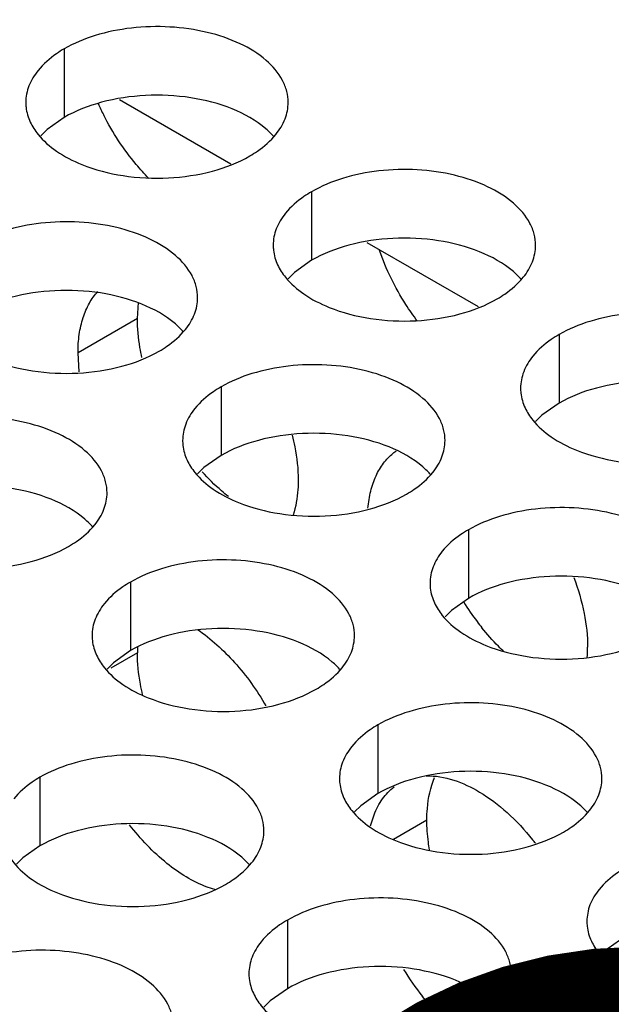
# Model space of a CAD drawing. Header units: inches. Extents: x 0 to 34, y 0 to 22.
# Tile 136 of 155: x 17.991 to 18.103, y 19.734 to 19.921. Entities that reach past the tile are written whole.
import ezdxf

# ---------------------------------------------------------------- set-up
doc = ezdxf.new("R2010")
doc.units = ezdxf.units.IN
doc.header["$LTSCALE"] = 1.87
doc.header["$MEASUREMENT"] = 0
doc.layers.get('0').update_dxf_attribs({"linetype": 'CONTINUOUS'})
for name, color, linetype in [('02___PRT_ALL_AXES', 7, 'CONTINUOUS'), ('COSMETIC', 7, 'CONTINUOUS'), ('DETAIL', 7, 'CONTINUOUS')]:
    doc.layers.add(name, color=color, linetype=linetype)
doc.styles.get("Standard").update_dxf_attribs({"font": 'txt', "width": 0.8})
doc.dimstyles.get("Standard").update_dxf_attribs({"dimtxt": 0.125, "dimasz": 0.18, "dimexe": 0.18, "dimexo": 0.0625, "dimgap": 0.09, "dimtad": 0, "dimtih": 1, "dimtoh": 1, "dimdec": 3, "dimzin": 4, "dimdsep": 46, "dimtxsty": 'STANDARD', "dimblk": '_FILLED', "dimblk1": '_FILLED', "dimblk2": '_FILLED', "dimcen": 0.09, "dimadec": 0, "dimazin": 0, "dimtol": 1, "dimtp": 0.01, "dimtm": 0.01, "dimtfac": 1, "dimtdec": 3, "dimtofl": 0, "dimtmove": 0, "dimatfit": 3, "dimldrblk": '_FILLED', "dimfxl": 1, "dimtolj": 1, "dimtzin": 4, "dimarcsym": 0})

# ---------------------------------------------------------------- blocks, each defined once
blk = doc.blocks.new('_FILLED')
at = {"color": 0, "linetype": 'BYBLOCK'}
blk.add_solid([(0, 0), (-1, 0.1736111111), (-1, -0.1736111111)], dxfattribs=at)

msp = doc.modelspace()

# ---------------------------------------------------------------- linework, layer by layer
at = {"color": 3, "linetype": 'CONTINUOUS'}
for p, q in [((18.0096278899, 19.906176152), (18.0308007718, 19.8939511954)), ((18.056768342, 19.8789578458), (18.0779412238, 19.8667328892))]:
    msp.add_line(p, q, dxfattribs=at)
at = {"layer": '02___PRT_ALL_AXES', "color": 7, "linetype": 'CONTINUOUS'}
for p, q in [((17.9990735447, 19.9158317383), (17.9990735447, 19.9027682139)), ((17.9990735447, 19.9027682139), (17.9958193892, 19.9004517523)), ((17.9958193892, 19.9004517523), (17.9946080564, 19.8992611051)), ((18.0462139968, 19.8886134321), (18.0462139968, 19.8755499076)), ((18.0462139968, 19.8755499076), (18.0429598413, 19.8732334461)), ((18.0429598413, 19.8732334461), (18.0417485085, 19.8720427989)), ((18.0130163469, 19.8644290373), (18.0132006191, 19.8675124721)), ((18.0130163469, 19.8644290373), (18.0017026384, 19.8578966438)), ((18.0933544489, 19.8613951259), (18.0933544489, 19.8483316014)), ((18.0289593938, 19.8514325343), (18.0289593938, 19.8383690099)), ((18.0933544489, 19.8483316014), (18.0901002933, 19.8460151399)), ((18.0901002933, 19.8460151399), (18.0888889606, 19.8448244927)), ((18.0289593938, 19.8383690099), (18.0257052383, 19.8360525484)), ((18.0257052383, 19.8360525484), (18.0244939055, 19.8348619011)), ((18.0760998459, 19.8242142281), (18.0760998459, 19.8111507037)), ((18.0117047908, 19.8142516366), (18.0117047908, 19.8011881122)), ((18.0760998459, 19.8111507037), (18.0728456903, 19.8088342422)), ((18.0728456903, 19.8088342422), (18.0716343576, 19.8076435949)), ((18.0130163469, 19.8007443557), (18.0079781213, 19.7978353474)), ((18.0117047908, 19.8011881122), (18.0084506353, 19.7988716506)), ((18.0084506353, 19.7988716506), (18.0072393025, 19.7976810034)), ((18.0588452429, 19.7870333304), (18.0588452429, 19.7739698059)), ((17.9944501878, 19.7770707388), (17.9944501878, 19.7640072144)), ((18.0588452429, 19.7739698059), (18.0555910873, 19.7716533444)), ((18.0555910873, 19.7716533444), (18.0543797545, 19.7704626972)), ((18.0681706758, 19.7688989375), (18.0618026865, 19.7652221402)), ((17.9944501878, 19.7640072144), (17.9911960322, 19.7616907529)), ((17.9911960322, 19.7616907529), (17.9899846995, 19.7605001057)), ((18.0415906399, 19.7498524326), (18.0415906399, 19.7367889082)), ((18.105985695, 19.7467514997), (18.1027315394, 19.7444350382)), ((18.1027315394, 19.7444350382), (18.1015202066, 19.743244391)), ((18.0415906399, 19.7367889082), (18.0383364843, 19.7344724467)), ((18.0383364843, 19.7344724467), (18.0371251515, 19.7332817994))]:
    msp.add_line(p, q, dxfattribs=at)
at = {"layer": '02___PRT_ALL_AXES', "color": 3, "linetype": 'CONTINUOUS'}
for p, q in [((18.0019238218, 19.8542742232), (18.0017026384, 19.8578966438)), ((18.0574657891, 19.7678008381), (18.0581220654, 19.7699204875)), ((18.0279717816, 19.7556062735), (18.0263228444, 19.7561425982))]:
    msp.add_line(p, q, dxfattribs=at)
for centre, radius, start, end in [((18.0513939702, 19.9261137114), 0.0503150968, 204.2947738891, 207.1190283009), ((18.0679856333, 19.8309927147), 0.0099725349, 124.4672927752, 128.5941330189), ((18.0725738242, 19.8018183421), 0.0262381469, 355.7369495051, 0.0187597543), ((18.0509553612, 19.7351424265), 0.0479408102, 37.7669592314, 38.7890040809), ((18.1061903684, 19.7665181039), 0.049813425, 211.5202184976, 218.7574726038)]:
    msp.add_arc(centre, radius, start, end, dxfattribs=at)
at = {"layer": '02___PRT_ALL_AXES', "color": 7, "linetype": 'CONTINUOUS'}
for centre, radius, start, end in [((18.1179907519, 19.8370644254), 0.0504002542, 211.8990639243, 217.0332979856), ((18.1162794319, 19.8357828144), 0.0482622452, 217.0423211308, 218.7859671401), ((18.039620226, 19.8007500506), 0.0266038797, 177.5558914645, 180.0122648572)]:
    msp.add_arc(centre, radius, start, end, dxfattribs=at)
at = {"layer": '02___PRT_ALL_AXES', "color": 3, "linetype": 'CONTINUOUS'}
for points, knots in [([(18.0417503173, 19.9056152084), (18.0417506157, 19.9063271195), (18.0415621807, 19.9077863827), (18.0404113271, 19.9106973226), (18.0374873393, 19.9140585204), (18.032466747, 19.9171079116), (18.0261991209, 19.9192077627), (18.0191723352, 19.9201936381), (18.0119463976, 19.9199969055), (18.0051160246, 19.9186286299), (18.0009240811, 19.9169002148), (17.9990735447, 19.9158317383)], [0, 0, 0, 0, 0.0428834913, 0.0875237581, 0.1869142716, 0.3042190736, 0.4379395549, 0.5823561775, 0.7295584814, 0.8712822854, 1, 1, 1, 1]), ([(17.9990735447, 19.9158317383), (17.9985724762, 19.9155424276), (17.996746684, 19.914394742), (17.9950865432, 19.9129533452), (17.9940935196, 19.9117252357)], [0, 0, 0, 0, 0.2681225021, 1, 1, 1, 1]), ([(17.9940935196, 19.9117252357), (17.9933708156, 19.9108314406), (17.9921953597, 19.9089153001), (17.9917525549, 19.9066926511), (17.9917521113, 19.9056345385)], [0, 0, 0, 0, 0.520681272, 1, 1, 1, 1]), ([(17.9917521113, 19.9056345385), (17.9917519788, 19.9053185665), (17.9918236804, 19.9040326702), (17.9921947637, 19.9027690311), (17.9926030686, 19.9018889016)], [0, 0, 0, 0, 0.2456633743, 1, 1, 1, 1]), ([(18.0394089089, 19.8995245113), (18.0401316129, 19.9004183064), (18.0413070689, 19.9023344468), (18.0417498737, 19.9045570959), (18.0417503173, 19.9056152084)], [0, 0, 0, 0, 0.520681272, 1, 1, 1, 1]), ([(18.0152072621, 19.8911518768), (18.0143635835, 19.8920103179), (18.0110500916, 19.8956757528), (18.0083126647, 19.8998539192), (18.0066104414, 19.9031780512)], [0, 0, 0, 0, 0.2437352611, 1, 1, 1, 1]), ([(17.9926030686, 19.9018889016), (17.992995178, 19.9010436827), (17.9943744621, 19.8989123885), (17.9976854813, 19.8960383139), (18.0007296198, 19.8944808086), (18.0024118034, 19.8938006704)], [0, 0, 0, 0, 0.2155021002, 0.5803308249, 1, 1, 1, 1]), ([(18.0344288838, 19.8954180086), (18.0349299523, 19.8957073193), (18.0367557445, 19.896855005), (18.0384158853, 19.8982964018), (18.0394089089, 19.8995245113)], [0, 0, 0, 0, 0.2681225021, 1, 1, 1, 1]), ([(18.0024118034, 19.8938006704), (18.0049301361, 19.8927824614), (18.0104127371, 19.8913713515), (18.0188857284, 19.890962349), (18.0271197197, 19.8921814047), (18.0322143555, 19.8941393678), (18.0344288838, 19.8954180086)], [0, 0, 0, 0, 0.2471885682, 0.5098846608, 0.7673009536, 1, 1, 1, 1]), ([(18.0888907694, 19.8783969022), (18.0888910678, 19.8791088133), (18.0887026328, 19.8805680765), (18.0875517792, 19.8834790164), (18.0846277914, 19.8868402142), (18.0796071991, 19.8898896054), (18.073339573, 19.8919894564), (18.0663127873, 19.8929753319), (18.0590868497, 19.8927785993), (18.0522564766, 19.8914103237), (18.0480645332, 19.8896819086), (18.0462139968, 19.8886134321)], [0, 0, 0, 0, 0.0428834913, 0.0875237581, 0.1869142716, 0.3042190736, 0.4379395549, 0.5823561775, 0.7295584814, 0.8712822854, 1, 1, 1, 1]), ([(18.0462139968, 19.8886134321), (18.0457129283, 19.8883241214), (18.0438871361, 19.8871764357), (18.0422269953, 19.885735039), (18.0412339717, 19.8845069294)], [0, 0, 0, 0, 0.2681225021, 1, 1, 1, 1]), ([(18.0412339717, 19.8845069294), (18.0405112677, 19.8836131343), (18.0393358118, 19.8816969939), (18.038893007, 19.8794743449), (18.0388925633, 19.8784162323)], [0, 0, 0, 0, 0.520681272, 1, 1, 1, 1]), ([(18.0244957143, 19.8684343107), (18.0244960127, 19.8691462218), (18.0243075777, 19.8706054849), (18.0231567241, 19.8735164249), (18.0202327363, 19.8768776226), (18.015212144, 19.8799270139), (18.0089445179, 19.8820268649), (18.0019177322, 19.8830127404), (17.9946917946, 19.8828160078), (17.9878614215, 19.8814477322), (17.9836694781, 19.8797193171), (17.9818189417, 19.8786508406)], [0, 0, 0, 0, 0.0428834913, 0.0875237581, 0.1869142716, 0.3042190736, 0.4379395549, 0.5823561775, 0.7295584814, 0.8712822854, 1, 1, 1, 1]), ([(18.0388925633, 19.8784162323), (18.0388924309, 19.8781002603), (18.0389641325, 19.8768143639), (18.0393352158, 19.8755507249), (18.0397435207, 19.8746705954)], [0, 0, 0, 0, 0.2456633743, 1, 1, 1, 1]), ([(18.086549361, 19.8723062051), (18.087272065, 19.8732000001), (18.0884475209, 19.8751161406), (18.0888903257, 19.8773387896), (18.0888907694, 19.8783969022)], [0, 0, 0, 0, 0.520681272, 1, 1, 1, 1]), ([(18.0663580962, 19.863974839), (18.0655899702, 19.8649985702), (18.0626872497, 19.8691981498), (18.0604037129, 19.8738311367), (18.0591364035, 19.8774389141)], [0, 0, 0, 0, 0.2507686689, 1, 1, 1, 1]), ([(18.0397435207, 19.8746705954), (18.0401356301, 19.8738253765), (18.0415149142, 19.8716940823), (18.0448259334, 19.8688200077), (18.0478700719, 19.8672625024), (18.0495522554, 19.8665823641)], [0, 0, 0, 0, 0.2155021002, 0.5803308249, 1, 1, 1, 1]), ([(18.0815693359, 19.8681997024), (18.0820704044, 19.8684890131), (18.0838961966, 19.8696366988), (18.0855563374, 19.8710780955), (18.086549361, 19.8723062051)], [0, 0, 0, 0, 0.2681225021, 1, 1, 1, 1]), ([(18.0017026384, 19.8578966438), (18.0017026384, 19.8590793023), (18.0018488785, 19.8613559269), (18.0025547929, 19.8645650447), (18.0037396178, 19.8673550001), (18.0048734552, 19.8689330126), (18.005504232, 19.8696077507)], [0, 0, 0, 0, 0.2819642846, 0.541826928, 0.7797845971, 1, 1, 1, 1]), ([(18.0221543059, 19.8623436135), (18.0228770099, 19.8632374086), (18.0240524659, 19.8651535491), (18.0244952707, 19.8673761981), (18.0244957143, 19.8684343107)], [0, 0, 0, 0, 0.520681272, 1, 1, 1, 1]), ([(18.0495522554, 19.8665823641), (18.0520705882, 19.8655641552), (18.0575531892, 19.8641530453), (18.0660261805, 19.8637440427), (18.0742601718, 19.8649630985), (18.0793548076, 19.8669210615), (18.0815693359, 19.8681997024)], [0, 0, 0, 0, 0.2471885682, 0.5098846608, 0.7673009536, 1, 1, 1, 1]), ([(18.1360312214, 19.851178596), (18.1360315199, 19.8518905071), (18.1358430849, 19.8533497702), (18.1346922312, 19.8562607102), (18.1317682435, 19.859621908), (18.1267476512, 19.8626712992), (18.120480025, 19.8647711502), (18.1134532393, 19.8657570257), (18.1062273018, 19.8655602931), (18.0993969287, 19.8641920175), (18.0952049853, 19.8624636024), (18.0933544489, 19.8613951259)], [0, 0, 0, 0, 0.0428834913, 0.0875237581, 0.1869142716, 0.3042190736, 0.4379395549, 0.5823561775, 0.7295584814, 0.8712822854, 1, 1, 1, 1]), ([(18.0171742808, 19.8582371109), (18.0176753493, 19.8585264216), (18.0195011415, 19.8596741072), (18.0211612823, 19.861115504), (18.0221543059, 19.8623436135)], [0, 0, 0, 0, 0.2681225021, 1, 1, 1, 1]), ([(18.0933544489, 19.8613951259), (18.0928533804, 19.8611058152), (18.0910275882, 19.8599581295), (18.0893674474, 19.8585167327), (18.0883744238, 19.8572886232)], [0, 0, 0, 0, 0.2681225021, 1, 1, 1, 1]), ([(17.9851572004, 19.8566197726), (17.9876755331, 19.8556015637), (17.9931581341, 19.8541904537), (18.0016311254, 19.8537814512), (18.0098651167, 19.855000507), (18.0149597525, 19.85695847), (18.0171742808, 19.8582371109)], [0, 0, 0, 0, 0.2471885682, 0.5098846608, 0.7673009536, 1, 1, 1, 1]), ([(18.0716361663, 19.8412160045), (18.0716364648, 19.8419279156), (18.0714480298, 19.8433871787), (18.0702971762, 19.8462981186), (18.0673731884, 19.8496593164), (18.0623525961, 19.8527087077), (18.0560849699, 19.8548085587), (18.0490581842, 19.8557944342), (18.0418322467, 19.8555977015), (18.0350018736, 19.854229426), (18.0308099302, 19.8525010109), (18.0289593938, 19.8514325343)], [0, 0, 0, 0, 0.0428834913, 0.0875237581, 0.1869142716, 0.3042190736, 0.4379395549, 0.5823561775, 0.7295584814, 0.8712822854, 1, 1, 1, 1]), ([(18.0883744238, 19.8572886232), (18.0876517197, 19.8563948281), (18.0864762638, 19.8544786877), (18.086033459, 19.8522560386), (18.0860330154, 19.8511979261)], [0, 0, 0, 0, 0.520681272, 1, 1, 1, 1]), ([(18.0289593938, 19.8514325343), (18.0284583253, 19.8511432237), (18.0266325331, 19.849995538), (18.0249723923, 19.8485541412), (18.0239793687, 19.8473260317)], [0, 0, 0, 0, 0.2681225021, 1, 1, 1, 1]), ([(18.0860330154, 19.8511979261), (18.086032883, 19.8508819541), (18.0861045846, 19.8495960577), (18.0864756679, 19.8483324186), (18.0868839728, 19.8474522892)], [0, 0, 0, 0, 0.2456633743, 1, 1, 1, 1]), ([(18.0239793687, 19.8473260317), (18.0232566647, 19.8464322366), (18.0220812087, 19.8445160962), (18.0216384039, 19.8422934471), (18.0216379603, 19.8412353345)], [0, 0, 0, 0, 0.520681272, 1, 1, 1, 1]), ([(18.0868839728, 19.8474522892), (18.0872760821, 19.8466070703), (18.0886553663, 19.8444757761), (18.0919663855, 19.8416017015), (18.0950105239, 19.8400441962), (18.0966927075, 19.8393640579)], [0, 0, 0, 0, 0.2155021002, 0.5803308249, 1, 1, 1, 1]), ([(18.0072411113, 19.8312534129), (18.0072414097, 19.831965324), (18.0070529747, 19.8334245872), (18.0059021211, 19.8363355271), (18.0029781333, 19.8396967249), (17.997957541, 19.8427461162), (17.9916899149, 19.8448459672), (17.9846631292, 19.8458318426), (17.9774371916, 19.84563511), (17.9706068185, 19.8442668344), (17.9664148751, 19.8425384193), (17.9645643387, 19.8414699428)], [0, 0, 0, 0, 0.0428834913, 0.0875237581, 0.1869142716, 0.3042190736, 0.4379395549, 0.5823561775, 0.7295584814, 0.8712822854, 1, 1, 1, 1]), ([(18.0216379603, 19.8412353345), (18.0216378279, 19.8409193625), (18.0217095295, 19.8396334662), (18.0220806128, 19.8383698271), (18.0224889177, 19.8374896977)], [0, 0, 0, 0, 0.2456633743, 1, 1, 1, 1]), ([(18.042513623, 19.8422218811), (18.0426999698, 19.8414883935), (18.0433318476, 19.8386798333), (18.0436576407, 19.8357947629), (18.0436576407, 19.8336723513)], [0, 0, 0, 0, 0.2628468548, 1, 1, 1, 1]), ([(18.069294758, 19.8351253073), (18.070017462, 19.8360191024), (18.0711929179, 19.8379352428), (18.0716357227, 19.8401578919), (18.0716361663, 19.8412160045)], [0, 0, 0, 0, 0.520681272, 1, 1, 1, 1]), ([(18.0966927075, 19.8393640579), (18.0992110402, 19.838345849), (18.1046936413, 19.8369347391), (18.1131666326, 19.8365257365), (18.1214006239, 19.8377447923), (18.1264952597, 19.8397027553), (18.128709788, 19.8409813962)], [0, 0, 0, 0, 0.2471885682, 0.5098846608, 0.7673009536, 1, 1, 1, 1]), ([(18.0569549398, 19.8283197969), (18.0570524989, 19.8294229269), (18.0573842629, 19.8315307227), (18.0583657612, 19.8344474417), (18.0598048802, 19.8369119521), (18.061077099, 19.8382383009), (18.0617647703, 19.838787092)], [0, 0, 0, 0, 0.2810927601, 0.5391572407, 0.7766842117, 1, 1, 1, 1]), ([(18.0224889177, 19.8374896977), (18.0228810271, 19.8366444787), (18.0242603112, 19.8345131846), (18.0275713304, 19.83163911), (18.0306154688, 19.8300816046), (18.0322976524, 19.8294014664)], [0, 0, 0, 0, 0.2155021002, 0.5803308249, 1, 1, 1, 1]), ([(18.0643147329, 19.8310188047), (18.0648158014, 19.8313081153), (18.0666415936, 19.832455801), (18.0683017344, 19.8338971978), (18.069294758, 19.8351253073)], [0, 0, 0, 0, 0.2681225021, 1, 1, 1, 1]), ([(18.0436576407, 19.8336723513), (18.0436576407, 19.833077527), (18.043584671, 19.8308372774), (18.0432099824, 19.8285970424), (18.0427109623, 19.8270271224)], [0, 0, 0, 0, 0.2652923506, 1, 1, 1, 1]), ([(18.0048997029, 19.8251627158), (18.0056224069, 19.8260565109), (18.0067978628, 19.8279726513), (18.0072406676, 19.8301953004), (18.0072411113, 19.8312534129)], [0, 0, 0, 0, 0.520681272, 1, 1, 1, 1]), ([(18.0322976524, 19.8294014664), (18.0348159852, 19.8283832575), (18.0402985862, 19.8269721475), (18.0487715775, 19.826563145), (18.0570055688, 19.8277822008), (18.0621002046, 19.8297401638), (18.0643147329, 19.8310188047)], [0, 0, 0, 0, 0.2471885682, 0.5098846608, 0.7673009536, 1, 1, 1, 1]), ([(18.1187766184, 19.8139976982), (18.1187769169, 19.8147096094), (18.1185884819, 19.8161688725), (18.1174376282, 19.8190798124), (18.1145136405, 19.8224410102), (18.1094930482, 19.8254904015), (18.103225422, 19.8275902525), (18.0961986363, 19.8285761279), (18.0889726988, 19.8283793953), (18.0821423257, 19.8270111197), (18.0779503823, 19.8252827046), (18.0760998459, 19.8242142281)], [0, 0, 0, 0, 0.0428834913, 0.0875237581, 0.1869142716, 0.3042190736, 0.4379395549, 0.5823561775, 0.7295584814, 0.8712822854, 1, 1, 1, 1]), ([(17.9999196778, 19.8210562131), (18.0004207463, 19.8213455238), (18.0022465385, 19.8224932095), (18.0039066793, 19.8239346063), (18.0048997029, 19.8251627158)], [0, 0, 0, 0, 0.2681225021, 1, 1, 1, 1]), ([(18.0760998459, 19.8242142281), (18.0755987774, 19.8239249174), (18.0737729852, 19.8227772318), (18.0721128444, 19.821335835), (18.0711198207, 19.8201077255)], [0, 0, 0, 0, 0.2681225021, 1, 1, 1, 1]), ([(17.9679025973, 19.8194388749), (17.9704209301, 19.8184206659), (17.9759035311, 19.817009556), (17.9843765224, 19.8166005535), (17.9926105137, 19.8178196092), (17.9977051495, 19.8197775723), (17.9999196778, 19.8210562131)], [0, 0, 0, 0, 0.2471885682, 0.5098846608, 0.7673009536, 1, 1, 1, 1]), ([(18.0711198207, 19.8201077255), (18.0703971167, 19.8192139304), (18.0692216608, 19.8172977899), (18.068778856, 19.8150751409), (18.0687784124, 19.8140170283)], [0, 0, 0, 0, 0.520681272, 1, 1, 1, 1]), ([(18.0543815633, 19.8040351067), (18.0543818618, 19.8047470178), (18.0541934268, 19.806206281), (18.0530425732, 19.8091172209), (18.0501185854, 19.8124784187), (18.0450979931, 19.8155278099), (18.0388303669, 19.8176276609), (18.0318035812, 19.8186135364), (18.0245776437, 19.8184168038), (18.0177472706, 19.8170485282), (18.0135553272, 19.8153201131), (18.0117047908, 19.8142516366)], [0, 0, 0, 0, 0.0428834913, 0.0875237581, 0.1869142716, 0.3042190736, 0.4379395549, 0.5823561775, 0.7295584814, 0.8712822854, 1, 1, 1, 1]), ([(18.0961682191, 19.8151246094), (18.0970043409, 19.8129059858), (18.0982908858, 19.8085340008), (18.0988119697, 19.8039930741), (18.0988119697, 19.801826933)], [0, 0, 0, 0, 0.5225702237, 1, 1, 1, 1]), ([(18.0117047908, 19.8142516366), (18.0112037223, 19.8139623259), (18.0093779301, 19.8128146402), (18.0077177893, 19.8113732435), (18.0067247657, 19.8101451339)], [0, 0, 0, 0, 0.2681225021, 1, 1, 1, 1]), ([(18.0687784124, 19.8140170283), (18.0687782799, 19.8137010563), (18.0688499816, 19.81241516), (18.0692210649, 19.8111515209), (18.0696293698, 19.8102713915)], [0, 0, 0, 0, 0.2456633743, 1, 1, 1, 1]), ([(18.0067247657, 19.8101451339), (18.0060020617, 19.8092513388), (18.0048266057, 19.8073351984), (18.0043838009, 19.8051125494), (18.0043833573, 19.8040544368)], [0, 0, 0, 0, 0.520681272, 1, 1, 1, 1]), ([(18.0696293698, 19.8102713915), (18.0700214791, 19.8094261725), (18.0714007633, 19.8072948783), (18.0747117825, 19.8044208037), (18.0777559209, 19.8028632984), (18.0794381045, 19.8021831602)], [0, 0, 0, 0, 0.2155021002, 0.5803308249, 1, 1, 1, 1]), ([(18.0244663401, 19.8052018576), (18.0270707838, 19.8034421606), (18.0319722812, 19.7989793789), (18.0358102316, 19.7936106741), (18.0375157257, 19.7906576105)], [0, 0, 0, 0, 0.4796301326, 1, 1, 1, 1]), ([(18.0043833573, 19.8040544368), (18.0043832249, 19.8037384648), (18.0044549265, 19.8024525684), (18.0048260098, 19.8011889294), (18.0052343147, 19.8003087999)], [0, 0, 0, 0, 0.2456633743, 1, 1, 1, 1]), ([(18.052040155, 19.7979444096), (18.052762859, 19.7988382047), (18.0539383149, 19.8007543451), (18.0543811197, 19.8029769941), (18.0543815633, 19.8040351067)], [0, 0, 0, 0, 0.520681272, 1, 1, 1, 1]), ([(18.0794381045, 19.8021831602), (18.0819564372, 19.8011649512), (18.0874390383, 19.7997538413), (18.0959120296, 19.7993448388), (18.1041460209, 19.8005638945), (18.1092406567, 19.8025218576), (18.111455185, 19.8038004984)], [0, 0, 0, 0, 0.2471885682, 0.5098846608, 0.7673009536, 1, 1, 1, 1]), ([(18.0052343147, 19.8003087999), (18.0056264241, 19.799463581), (18.0070057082, 19.7973322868), (18.0103167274, 19.7944582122), (18.0133608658, 19.7929007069), (18.0150430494, 19.7922205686)], [0, 0, 0, 0, 0.2155021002, 0.5803308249, 1, 1, 1, 1]), ([(18.0470601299, 19.7938379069), (18.0475611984, 19.7941272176), (18.0493869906, 19.7952749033), (18.0510471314, 19.7967163), (18.052040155, 19.7979444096)], [0, 0, 0, 0, 0.2681225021, 1, 1, 1, 1]), ([(18.0150430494, 19.7922205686), (18.0175613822, 19.7912023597), (18.0230439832, 19.7897912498), (18.0315169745, 19.7893822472), (18.0397509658, 19.790601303), (18.0448456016, 19.792559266), (18.0470601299, 19.7938379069)], [0, 0, 0, 0, 0.2471885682, 0.5098846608, 0.7673009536, 1, 1, 1, 1]), ([(18.1015220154, 19.7768168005), (18.1015223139, 19.7775287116), (18.1013338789, 19.7789879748), (18.1001830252, 19.7818989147), (18.0972590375, 19.7852601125), (18.0922384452, 19.7883095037), (18.085970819, 19.7904093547), (18.0789440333, 19.7913952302), (18.0717180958, 19.7911984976), (18.0648877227, 19.789830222), (18.0606957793, 19.7881018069), (18.0588452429, 19.7870333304)], [0, 0, 0, 0, 0.0428834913, 0.0875237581, 0.1869142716, 0.3042190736, 0.4379395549, 0.5823561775, 0.7295584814, 0.8712822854, 1, 1, 1, 1]), ([(18.0588452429, 19.7870333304), (18.0583441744, 19.7867440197), (18.0565183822, 19.785596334), (18.0548582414, 19.7841549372), (18.0538652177, 19.7829268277)], [0, 0, 0, 0, 0.2681225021, 1, 1, 1, 1]), ([(18.0538652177, 19.7829268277), (18.0531425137, 19.7820330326), (18.0519670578, 19.7801168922), (18.051524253, 19.7778942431), (18.0515238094, 19.7768361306)], [0, 0, 0, 0, 0.520681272, 1, 1, 1, 1]), ([(18.0371269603, 19.766854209), (18.0371272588, 19.7675661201), (18.0369388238, 19.7690253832), (18.0357879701, 19.7719363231), (18.0328639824, 19.7752975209), (18.0278433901, 19.7783469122), (18.0215757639, 19.7804467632), (18.0145489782, 19.7814326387), (18.0073230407, 19.781235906), (18.0004926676, 19.7798676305), (17.9963007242, 19.7781392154), (17.9944501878, 19.7770707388)], [0, 0, 0, 0, 0.0428834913, 0.0875237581, 0.1869142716, 0.3042190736, 0.4379395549, 0.5823561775, 0.7295584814, 0.8712822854, 1, 1, 1, 1]), ([(17.9944501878, 19.7770707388), (17.9939491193, 19.7767814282), (17.9921233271, 19.7756337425), (17.9904631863, 19.7741923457), (17.9894701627, 19.7729642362)], [0, 0, 0, 0, 0.2681225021, 1, 1, 1, 1]), ([(18.0680182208, 19.7773284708), (18.0715679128, 19.7774480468), (18.0773014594, 19.7752681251), (18.0837112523, 19.7703688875), (18.0868386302, 19.7670222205), (18.0883232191, 19.7651751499)], [0, 0, 0, 0, 0.4386993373, 0.7072944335, 1, 1, 1, 1]), ([(18.0515238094, 19.7768361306), (18.0515236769, 19.7765201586), (18.0515953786, 19.7752342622), (18.0519664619, 19.7739706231), (18.0523747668, 19.7730904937)], [0, 0, 0, 0, 0.2456633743, 1, 1, 1, 1]), ([(18.0581220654, 19.7699204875), (18.0585323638, 19.7709870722), (18.0595539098, 19.7729648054), (18.0610914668, 19.7745908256), (18.0619315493, 19.7752326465)], [0, 0, 0, 0, 0.5194502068, 1, 1, 1, 1]), ([(18.0991806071, 19.7707261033), (18.0999033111, 19.7716198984), (18.101078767, 19.7735360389), (18.1015215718, 19.7757586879), (18.1015220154, 19.7768168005)], [0, 0, 0, 0, 0.520681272, 1, 1, 1, 1]), ([(18.0523747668, 19.7730904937), (18.0527668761, 19.7722452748), (18.0541461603, 19.7701139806), (18.0574571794, 19.767239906), (18.0605013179, 19.7656824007), (18.0621835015, 19.7650022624)], [0, 0, 0, 0, 0.2155021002, 0.5803308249, 1, 1, 1, 1]), ([(18.0942005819, 19.7666196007), (18.0947016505, 19.7669089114), (18.0965274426, 19.768056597), (18.0981875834, 19.7694979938), (18.0991806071, 19.7707261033)], [0, 0, 0, 0, 0.2681225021, 1, 1, 1, 1]), ([(18.0263228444, 19.7561425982), (18.0235474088, 19.757180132), (18.0180297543, 19.7606276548), (18.0136149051, 19.7653060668), (18.0115338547, 19.7680160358)], [0, 0, 0, 0, 0.4644348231, 1, 1, 1, 1]), ([(18.034785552, 19.7607635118), (18.035508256, 19.7616573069), (18.0366837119, 19.7635734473), (18.0371265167, 19.7657960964), (18.0371269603, 19.766854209)], [0, 0, 0, 0, 0.520681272, 1, 1, 1, 1]), ([(18.0621835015, 19.7650022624), (18.0647018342, 19.7639840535), (18.0701844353, 19.7625729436), (18.0786574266, 19.762163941), (18.0868914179, 19.7633829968), (18.0919860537, 19.7653409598), (18.0942005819, 19.7666196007)], [0, 0, 0, 0, 0.2471885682, 0.5098846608, 0.7673009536, 1, 1, 1, 1]), ([(17.9879797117, 19.7631279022), (17.988371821, 19.7622826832), (17.9897511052, 19.7601513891), (17.9930621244, 19.7572773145), (17.9961062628, 19.7557198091), (17.9977884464, 19.7550396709)], [0, 0, 0, 0, 0.2155021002, 0.5803308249, 1, 1, 1, 1]), ([(18.0298055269, 19.7566570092), (18.0303065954, 19.7569463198), (18.0321323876, 19.7580940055), (18.0337925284, 19.7595354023), (18.034785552, 19.7607635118)], [0, 0, 0, 0, 0.2681225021, 1, 1, 1, 1]), ([(18.105985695, 19.7598150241), (18.1054846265, 19.7595257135), (18.1036588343, 19.7583780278), (18.1019986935, 19.756936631), (18.1010056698, 19.7557085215)], [0, 0, 0, 0, 0.2681225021, 1, 1, 1, 1]), ([(17.9977884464, 19.7550396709), (18.0003067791, 19.754021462), (18.0057893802, 19.752610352), (18.0142623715, 19.7522013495), (18.0224963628, 19.7534204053), (18.0275909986, 19.7553783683), (18.0298055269, 19.7566570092)], [0, 0, 0, 0, 0.2471885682, 0.5098846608, 0.7673009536, 1, 1, 1, 1]), ([(18.1010056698, 19.7557085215), (18.1002829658, 19.7548147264), (18.0991075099, 19.752898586), (18.0986647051, 19.7506759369), (18.0986642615, 19.7496178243)], [0, 0, 0, 0, 0.520681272, 1, 1, 1, 1]), ([(18.0842674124, 19.7396359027), (18.0842677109, 19.7403478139), (18.0840792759, 19.741807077), (18.0829284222, 19.7447180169), (18.0800044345, 19.7480792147), (18.0749838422, 19.751128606), (18.068716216, 19.753228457), (18.0616894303, 19.7542143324), (18.0544634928, 19.7540175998), (18.0476331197, 19.7526493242), (18.0434411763, 19.7509209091), (18.0415906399, 19.7498524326)], [0, 0, 0, 0, 0.0428834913, 0.0875237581, 0.1869142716, 0.3042190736, 0.4379395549, 0.5823561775, 0.7295584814, 0.8712822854, 1, 1, 1, 1]), ([(18.0415906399, 19.7498524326), (18.0410895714, 19.7495631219), (18.0392637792, 19.7484154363), (18.0376036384, 19.7469740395), (18.0366106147, 19.74574593)], [0, 0, 0, 0, 0.2681225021, 1, 1, 1, 1]), ([(18.0986642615, 19.7496178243), (18.098664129, 19.7493018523), (18.0987358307, 19.748015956), (18.099106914, 19.7467523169), (18.0995152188, 19.7458721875)], [0, 0, 0, 0, 0.2456633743, 1, 1, 1, 1]), ([(18.0366106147, 19.74574593), (18.0358879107, 19.7448521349), (18.0347124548, 19.7429359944), (18.03426965, 19.7407133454), (18.0342692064, 19.7396552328)], [0, 0, 0, 0, 0.520681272, 1, 1, 1, 1]), ([(18.0995152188, 19.7458721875), (18.0999073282, 19.7450269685), (18.1012866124, 19.7428956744), (18.1045976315, 19.7400215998), (18.10764177, 19.7384640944), (18.1093239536, 19.7377839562)], [0, 0, 0, 0, 0.2155021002, 0.5803308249, 1, 1, 1, 1]), ([(18.0198723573, 19.7296733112), (18.0198726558, 19.7303852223), (18.0196842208, 19.7318444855), (18.0185333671, 19.7347554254), (18.0156093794, 19.7381166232), (18.0105887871, 19.7411660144), (18.0043211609, 19.7432658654), (17.9972943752, 19.7442517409), (17.9900684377, 19.7440550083), (17.9832380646, 19.7426867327), (17.9790461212, 19.7409583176), (17.9771955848, 19.7398898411)], [0, 0, 0, 0, 0.0428834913, 0.0875237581, 0.1869142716, 0.3042190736, 0.4379395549, 0.5823561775, 0.7295584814, 0.8712822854, 1, 1, 1, 1]), ([(18.0342692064, 19.7396552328), (18.0342690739, 19.7393392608), (18.0343407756, 19.7380533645), (18.0347118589, 19.7367897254), (18.0351201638, 19.735909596)], [0, 0, 0, 0, 0.2456633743, 1, 1, 1, 1]), ([(18.0819260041, 19.7335452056), (18.0826487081, 19.7344390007), (18.083824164, 19.7363551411), (18.0842669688, 19.7385777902), (18.0842674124, 19.7396359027)], [0, 0, 0, 0, 0.520681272, 1, 1, 1, 1]), ([(18.0351201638, 19.735909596), (18.0355122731, 19.735064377), (18.0368915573, 19.7329330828), (18.0402025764, 19.7300590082), (18.0432467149, 19.7285015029), (18.0449288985, 19.7278213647)], [0, 0, 0, 0, 0.2155021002, 0.5803308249, 1, 1, 1, 1]), ([(18.0743684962, 19.7283665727), (18.0737411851, 19.7288500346), (18.0711953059, 19.7309550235), (18.0689180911, 19.7333773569), (18.0673457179, 19.7353336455)], [0, 0, 0, 0, 0.2398630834, 1, 1, 1, 1])]:
    msp.add_open_spline(points, degree=3, knots=knots, dxfattribs=at)
at = {"layer": '02___PRT_ALL_AXES', "color": 7, "linetype": 'CONTINUOUS'}
for points, knots in [([(18.0310906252, 19.9043855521), (18.0285722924, 19.9054037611), (18.0230896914, 19.906814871), (18.0146167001, 19.9072238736), (18.0063827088, 19.9060048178), (18.001288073, 19.9040468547), (17.9990735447, 19.9027682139)], [0, 0, 0, 0, 0.2471885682, 0.5098846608, 0.7673009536, 1, 1, 1, 1]), ([(18.039066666, 19.8990676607), (18.0385881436, 19.8996149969), (18.0362834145, 19.9018678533), (18.0333949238, 19.9034538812), (18.0310906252, 19.9043855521)], [0, 0, 0, 0, 0.2263074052, 1, 1, 1, 1]), ([(18.0782310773, 19.8771672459), (18.0757127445, 19.8781854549), (18.0702301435, 19.8795965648), (18.0617571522, 19.8800055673), (18.0535231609, 19.8787865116), (18.0484285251, 19.8768285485), (18.0462139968, 19.8755499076)], [0, 0, 0, 0, 0.2471885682, 0.5098846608, 0.7673009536, 1, 1, 1, 1]), ([(18.0862071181, 19.8718493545), (18.0857285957, 19.8723966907), (18.0834238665, 19.874649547), (18.0805353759, 19.8762355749), (18.0782310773, 19.8771672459)], [0, 0, 0, 0, 0.2263074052, 1, 1, 1, 1]), ([(18.0138360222, 19.8672046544), (18.0113176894, 19.8682228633), (18.0058350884, 19.8696339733), (17.9973620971, 19.8700429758), (17.9891281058, 19.86882392), (17.98403347, 19.866865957), (17.9818189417, 19.8655873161)], [0, 0, 0, 0, 0.2471885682, 0.5098846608, 0.7673009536, 1, 1, 1, 1]), ([(18.021812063, 19.861886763), (18.0213335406, 19.8624340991), (18.0190288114, 19.8646869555), (18.0161403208, 19.8662729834), (18.0138360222, 19.8672046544)], [0, 0, 0, 0, 0.2263074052, 1, 1, 1, 1]), ([(18.0138879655, 19.8570196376), (18.0137457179, 19.8576554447), (18.0132616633, 19.8600972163), (18.0130163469, 19.8625910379), (18.0130163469, 19.8644290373)], [0, 0, 0, 0, 0.2617066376, 1, 1, 1, 1]), ([(18.1253715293, 19.8499489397), (18.1228531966, 19.8509671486), (18.1173705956, 19.8523782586), (18.1088976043, 19.8527872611), (18.100663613, 19.8515682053), (18.0955689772, 19.8496102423), (18.0933544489, 19.8483316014)], [0, 0, 0, 0, 0.2471885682, 0.5098846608, 0.7673009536, 1, 1, 1, 1]), ([(18.0609764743, 19.8399863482), (18.0584581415, 19.8410045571), (18.0529755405, 19.842415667), (18.0445025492, 19.8428246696), (18.0362685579, 19.8416056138), (18.0311739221, 19.8396476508), (18.0289593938, 19.8383690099)], [0, 0, 0, 0, 0.2471885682, 0.5098846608, 0.7673009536, 1, 1, 1, 1]), ([(18.0689525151, 19.8346684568), (18.0684739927, 19.8352157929), (18.0661692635, 19.8374686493), (18.0632807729, 19.8390546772), (18.0609764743, 19.8399863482)], [0, 0, 0, 0, 0.2263074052, 1, 1, 1, 1]), ([(18.0303511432, 19.8305661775), (18.0299136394, 19.8309078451), (18.028141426, 19.8323608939), (18.0265007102, 19.8339720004), (18.0253330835, 19.8352568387)], [0, 0, 0, 0, 0.2422742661, 1, 1, 1, 1]), ([(17.9965814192, 19.8300237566), (17.9940630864, 19.8310419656), (17.9885804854, 19.8324530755), (17.9801074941, 19.8328620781), (17.9718735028, 19.8316430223), (17.966778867, 19.8296850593), (17.9645643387, 19.8284064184)], [0, 0, 0, 0, 0.2471885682, 0.5098846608, 0.7673009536, 1, 1, 1, 1]), ([(18.00455746, 19.8247058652), (18.0040789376, 19.8252532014), (18.0017742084, 19.8275060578), (17.9988857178, 19.8290920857), (17.9965814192, 19.8300237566)], [0, 0, 0, 0, 0.2263074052, 1, 1, 1, 1]), ([(18.1081169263, 19.8127680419), (18.1055985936, 19.8137862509), (18.1001159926, 19.8151973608), (18.0916430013, 19.8156063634), (18.08340901, 19.8143873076), (18.0783143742, 19.8124293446), (18.0760998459, 19.8111507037)], [0, 0, 0, 0, 0.2471885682, 0.5098846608, 0.7673009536, 1, 1, 1, 1]), ([(18.0437218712, 19.8028054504), (18.0412035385, 19.8038236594), (18.0357209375, 19.8052347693), (18.0272479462, 19.8056437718), (18.0190139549, 19.8044247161), (18.0139193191, 19.802466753), (18.0117047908, 19.8011881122)], [0, 0, 0, 0, 0.2471885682, 0.5098846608, 0.7673009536, 1, 1, 1, 1]), ([(18.0829068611, 19.8009508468), (18.0825340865, 19.8013003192), (18.0810377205, 19.8027568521), (18.0796473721, 19.804321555), (18.0786594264, 19.8055507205)], [0, 0, 0, 0, 0.2447231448, 1, 1, 1, 1]), ([(18.0516979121, 19.797487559), (18.0512193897, 19.7980348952), (18.0489146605, 19.8002877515), (18.0460261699, 19.8018737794), (18.0437218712, 19.8028054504)], [0, 0, 0, 0, 0.2263074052, 1, 1, 1, 1]), ([(18.0140192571, 19.7927673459), (18.0138557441, 19.7934518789), (18.01330032, 19.7960766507), (18.0130163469, 19.7987649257), (18.0130163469, 19.8007443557)], [0, 0, 0, 0, 0.2622933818, 1, 1, 1, 1]), ([(18.0908623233, 19.7755871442), (18.0883439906, 19.7766053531), (18.0828613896, 19.7780164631), (18.0743883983, 19.7784254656), (18.066154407, 19.7772064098), (18.0610597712, 19.7752484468), (18.0588452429, 19.7739698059)], [0, 0, 0, 0, 0.2471885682, 0.5098846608, 0.7673009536, 1, 1, 1, 1]), ([(18.0681706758, 19.7688989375), (18.0681706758, 19.7696434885), (18.068282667, 19.7723964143), (18.0688647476, 19.7751578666), (18.0696614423, 19.7770067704)], [0, 0, 0, 0, 0.269980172, 1, 1, 1, 1]), ([(18.0988383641, 19.7702692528), (18.0983598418, 19.7708165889), (18.0960551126, 19.7730694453), (18.093166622, 19.7746554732), (18.0908623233, 19.7755871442)], [0, 0, 0, 0, 0.2263074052, 1, 1, 1, 1]), ([(18.0264672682, 19.7656245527), (18.0239489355, 19.7666427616), (18.0184663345, 19.7680538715), (18.0099933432, 19.7684628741), (18.0017593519, 19.7672438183), (17.9966647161, 19.7652858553), (17.9944501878, 19.7640072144)], [0, 0, 0, 0, 0.2471885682, 0.5098846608, 0.7673009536, 1, 1, 1, 1]), ([(18.0686877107, 19.7632647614), (18.0686030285, 19.7637473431), (18.068313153, 19.7656121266), (18.0681706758, 19.7675016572), (18.0681706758, 19.7688989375)], [0, 0, 0, 0, 0.2596153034, 1, 1, 1, 1]), ([(18.0344433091, 19.7603066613), (18.0339647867, 19.7608539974), (18.0316600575, 19.7631068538), (18.0287715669, 19.7646928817), (18.0264672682, 19.7656245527)], [0, 0, 0, 0, 0.2263074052, 1, 1, 1, 1]), ([(18.0736077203, 19.7384062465), (18.0710893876, 19.7394244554), (18.0656067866, 19.7408355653), (18.0571337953, 19.7412445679), (18.048899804, 19.7400255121), (18.0438051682, 19.7380675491), (18.0415906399, 19.7367889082)], [0, 0, 0, 0, 0.2471885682, 0.5098846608, 0.7673009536, 1, 1, 1, 1]), ([(18.0815837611, 19.733088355), (18.0811052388, 19.7336356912), (18.0788005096, 19.7358885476), (18.075912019, 19.7374745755), (18.0736077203, 19.7384062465)], [0, 0, 0, 0, 0.2263074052, 1, 1, 1, 1])]:
    msp.add_open_spline(points, degree=3, knots=knots, dxfattribs=at)
at = {"layer": 'COSMETIC', "color": 7, "linetype": 'CONTINUOUS'}
for p, q in [((18.0096278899, 19.906176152), (18.0308007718, 19.8939511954)), ((18.056768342, 19.8789578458), (18.0779412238, 19.8667328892))]:
    msp.add_line(p, q, dxfattribs=at)

# ---------------------------------------------------------------- leaders
at = {"layer": 'DETAIL', "color": 2, "linetype": 'CONTINUOUS'}
msp.add_leader([(18.1087529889, 19.6548177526), (18.569685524, 20.4761321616), (18.749685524, 20.4761321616)], dimstyle='STANDARD', override={"dimtad": 0, "dimldrblk": 'DOT'}, dxfattribs=at)

doc.saveas('drawing.dxf')
